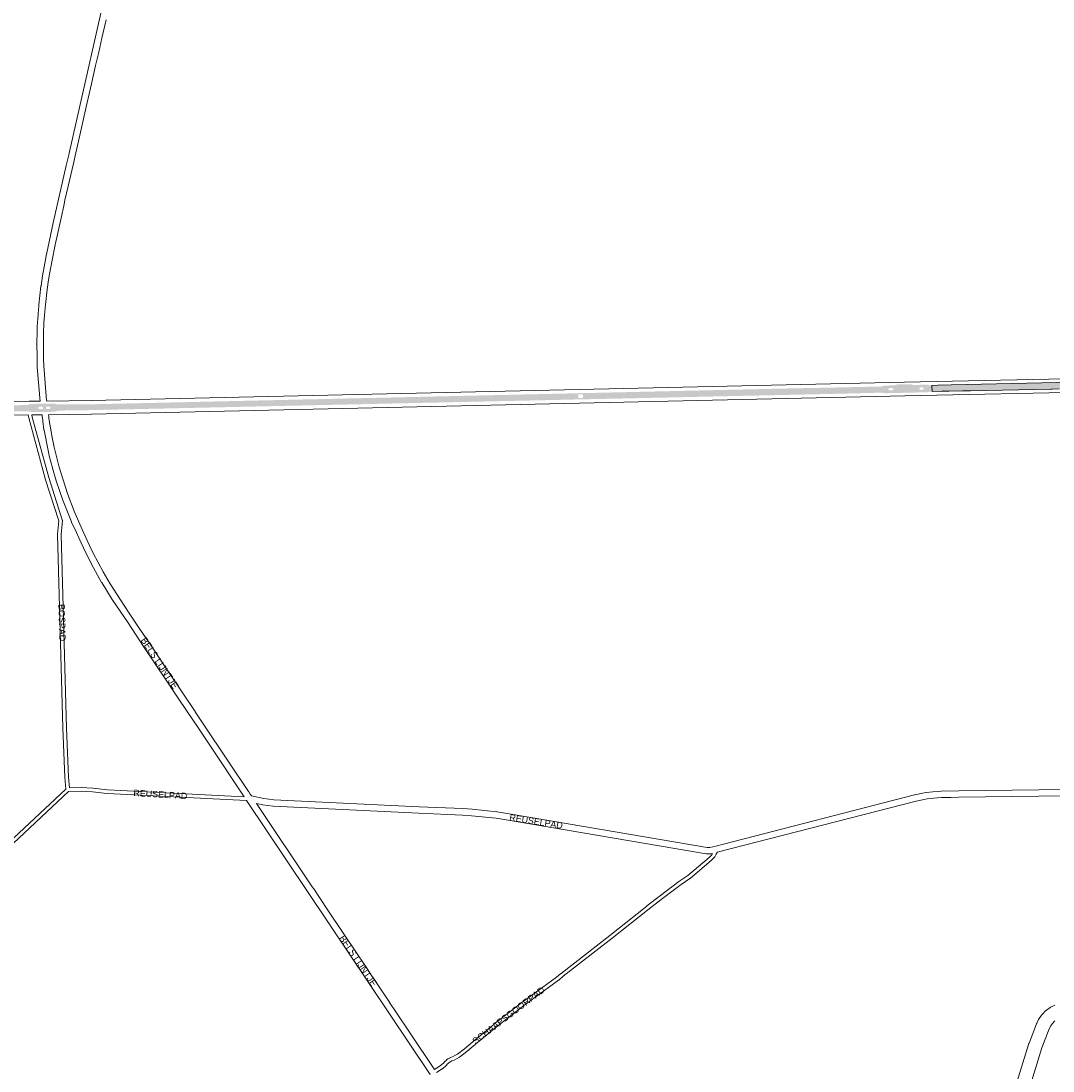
# Paper-space layout 'Layout1' of a CAD drawing. Header units: metres. Extents: x 123097 to 144122, y 392739 to 407589.
# Tile 109 of 256: x 129557 to 130691, y 395381 to 396534. Entities that reach past the tile are written whole.
import ezdxf
from ezdxf.enums import TextEntityAlignment as Align

# ---------------------------------------------------------------- set-up
doc = ezdxf.new("R2010")
doc.units = ezdxf.units.M
doc.header["$MEASUREMENT"] = 0
for name, color, linetype, lineweight in [('gs-anno-wegen algemeen tekst', 7, 'Continuous', 0), ('gs-knt-aanvullende hoofdweg', 7, 'Continuous', 0), ('gs-knt-fietspaden', 7, 'Continuous', 0), ('gs-knt-paden', 7, 'Continuous', 0), ('gs-vlk-plantopografie wegen algemeen', 7, 'Continuous', 0), ('ir-ARC-asfalt-hoofdwegen-te inspecteren', 5, 'Continuous', 0)]:
    doc.layers.add(name, color=color, linetype=linetype, lineweight=lineweight)
doc.styles.add('Style-Arial', font='arial.ttf')

psp = doc.layouts.get("Layout1")

# ---------------------------------------------------------------- hatches: boundary and pattern name
at = {"layer": 'ir-ARC-asfalt-hoofdwegen-te inspecteren', "linetype": 'Continuous', "lineweight": 13}
psp.add_hatch(color=5, dxfattribs=at).paths.add_polyline_path([(130939.672, 396139.997), (130939.532, 396143.331), (130911.411, 396142.085), (130906.227, 396141.698), (130906.045, 396141.684), (130904.233, 396141.549), (130894.085, 396141.337), (130837.3, 396140.15), (130786.36, 396138.98), (130777.82, 396138.84), (130578.822, 396134.433), (130563.906, 396134.132), (130557.496, 396133.913), (130557.68, 396127.244), (130568.596, 396127.471), (130576.497, 396127.613), (130591.295, 396127.878), (130591.32, 396127.879), (130599.367, 396128.069), (130599.842, 396128.08), (130688.07, 396129.965), (130689.551, 396129.997), (130697.27, 396130.164), (130699.664, 396130.216), (130735.881, 396130.97), (130736.48, 396130.985), (130744.298, 396131.181), (130744.61, 396131.193), (130754.698, 396131.585), (130775.711, 396132.093), (130781.236, 396132.254), (130788.898, 396132.427), (130789.62, 396132.443), (130790.843, 396132.418), (130832.139, 396133.303), (130840.972, 396133.492), (130898.815, 396134.795), (130902.778, 396134.822), (130908.963, 396134.865), (130939.725, 396134.746), (130939.718, 396137.972), (130939.209, 396137.974), (130938.493, 396138.247), (130938.176, 396138.945), (130938.443, 396139.663), (130939.139, 396139.985)], flags=0)
h = psp.add_hatch(color=5, dxfattribs=at)
h.paths.add_polyline_path([(129599.147, 396106.171), (129598.943, 396112.98), (129636.199, 396113.248), (129644.576, 396113.439), (129963.501, 396120.682), (129992.684, 396121.345), (130003.239, 396121.585), (130148.325, 396124.88), (130169.49, 396125.361), (130169.486, 396125.52), (130173.49, 396125.637), (130173.494, 396125.452), (130307.086, 396128.486), (130316.708, 396128.705), (130340.414, 396129.243), (130349.053, 396129.439), (130395.211, 396130.488), (130430.694, 396131.215), (130459.566, 396131.806), (130500.19, 396132.718), (130500.293, 396125.962), (130494.258, 396125.815), (130492.157, 396125.744), (130471.604, 396125.223), (130452.45, 396124.73), (130444.653, 396124.56), (130341.78, 396122.311), (130334.672, 396122.156), (130301.281, 396121.426), (130293.666, 396121.26), (130229.646, 396119.861), (130222.62, 396119.707), (130184.148, 396118.866), (130173.619, 396118.713), (130169.62, 396118.627), (130161.136, 396118.368), (130141.107, 396117.925), (130133.697, 396117.764), (130080.246, 396116.595), (130072.193, 396116.419), (130062.83, 396116.214), (129997.148, 396114.779), (129990.491, 396114.633), (129897.137, 396112.593), (129889.344, 396112.423), (129823.002, 396110.973), (129816.003, 396110.819), (129756.134, 396109.511), (129747.32, 396109.318), (129646.972, 396107.125), (129615.066, 396106.428), (129610.282, 396106.436), (129605.383, 396106.404)])
h.paths.add_polyline_path([(130168.947, 396120.093), (130168.998, 396124.016), (130174.053, 396124.114), (130174.104, 396120.111)], flags=16)
at = {"layer": 'ir-ARC-asfalt-hoofdwegen-te inspecteren', "linetype": 'Continuous', "lineweight": 13, "extrusion": (0, 0, -1)}
h = psp.add_hatch(color=5, dxfattribs=at)
h.paths.add_polyline_path([(-130505.61, 396125.37), (-130516.589, 396125.516), (-130523.507, 396125.749), (-130539.082, 396126.157), (-130553.038, 396126.482), (-130553.785, 396126.533), (-130555.178, 396127.071), (-130557.68, 396127.244), (-130557.496, 396133.913), (-130556.105, 396133.947), (-130555.3, 396134.035), (-130552.57, 396134.649), (-130551.805, 396134.767), (-130537.053, 396134.435), (-130535.438, 396134.65), (-130533.946, 396135.303), (-130519.18, 396134.98), (-130517.721, 396134.269), (-130516.121, 396133.998), (-130506.077, 396133.75), (-130505.321, 396133.702), (-130504.593, 396133.493), (-130502.671, 396133.063), (-130502.305, 396132.88), (-130501.916, 396132.764), (-130501.347, 396132.731), (-130500.19, 396132.718), (-130500.293, 396125.962), (-130502.937, 396125.843)])
h.paths.add_polyline_path([(-130510.598, 396128.374), (-130514.142, 396128.46), (-130514.847, 396128.775), (-130515.135, 396129.491), (-130515.113, 396129.997), (-130514.817, 396130.706), (-130514.105, 396130.993), (-130510.579, 396130.889), (-130509.866, 396130.585), (-130509.581, 396129.865), (-130509.587, 396129.373), (-130509.882, 396128.66)], flags=16)
h.paths.add_polyline_path([(-130544.833, 396129.145), (-130547.403, 396129.209), (-130548.097, 396129.508), (-130548.382, 396130.207), (-130548.371, 396130.717), (-130548.069, 396131.42), (-130547.358, 396131.7), (-130544.782, 396131.656), (-130544.091, 396131.34), (-130543.815, 396130.632), (-130543.814, 396130.133), (-130544.112, 396129.42)], flags=16)
h = psp.add_hatch(color=5, dxfattribs=at)
h.paths.add_polyline_path([(-129569.207, 396104.623), (-129579.234, 396104.714), (-129581.456, 396104.752), (-129584.724, 396104.808), (-129587.333, 396104.853), (-129594.046, 396105.03), (-129596.169, 396105.872), (-129596.75, 396106.019), (-129599.147, 396106.171), (-129598.943, 396112.98), (-129596.408, 396113.101), (-129595.218, 396113.426), (-129593.756, 396114.018), (-129584.171, 396113.935), (-129580.152, 396113.858), (-129567.652, 396113.591), (-129566.606, 396113.484), (-129565.925, 396113.323), (-129565.496, 396113.137), (-129564.436, 396112.611), (-129563.271, 396112.408), (-129562.263, 396112.4), (-129562.395, 396105.531), (-129563.344, 396105.548), (-129564.186, 396105.48)])
h.paths.add_polyline_path([(-129585.272, 396108.078), (-129587.976, 396108.11), (-129588.678, 396108.406), (-129588.973, 396109.108), (-129588.957, 396109.604), (-129588.677, 396110.319), (-129587.966, 396110.608), (-129585.257, 396110.541), (-129584.563, 396110.244), (-129584.27, 396109.548), (-129584.273, 396109.054), (-129584.547, 396108.336)], flags=16)
h.paths.add_polyline_path([(-129576.865, 396107.964), (-129579.87, 396108), (-129580.567, 396108.314), (-129580.85, 396109.023), (-129580.845, 396109.529), (-129580.534, 396110.235), (-129579.816, 396110.519), (-129576.834, 396110.463), (-129576.143, 396110.145), (-129575.852, 396109.443), (-129575.852, 396108.955), (-129576.153, 396108.249)], flags=16)
at = {"layer": 'ir-ARC-asfalt-hoofdwegen-te inspecteren', "linetype": 'Continuous', "lineweight": 13}
h = psp.add_hatch(color=5, dxfattribs=at)
h.paths.add_polyline_path([(128652.886, 396012.712), (128649.41, 396018.805), (128657.47, 396023.07), (128681.48, 396036.96), (128725.43, 396064.42), (128732.968, 396068.325), (128745.04, 396074.58), (128748.546, 396076.123), (128757.31, 396079.98), (128771.54, 396084.81), (128790.75, 396089.58), (128800.43, 396091.3), (128811.65, 396092.7), (128822.4, 396093.46), (128880.01, 396094.59), (128892.7, 396094.93), (128947.55, 396096), (129026.93, 396099.02), (129036.11, 396099.5), (129117.35, 396103.33), (129143.436, 396103.908), (129143.425, 396104.402), (129147.435, 396104.491), (129147.446, 396103.997), (129317.66, 396107.77), (129325.67, 396107.95), (129385.23, 396109.27), (129393.28, 396109.44), (129447.071, 396110.64), (129454.467, 396110.802), (129554.463, 396112.236), (129560.457, 396112.386), (129562.263, 396112.4), (129562.395, 396105.531), (129555.538, 396105.406), (129553.848, 396105.399), (129533.156, 396105.089), (129532.827, 396105.086), (129525.493, 396105.023), (129504.42, 396104.83), (129437.346, 396103.395), (129431.073, 396103.261), (129368.201, 396101.917), (129342.045, 396101.358), (129335.309, 396101.214), (129244.141, 396099.33), (129236.824, 396099.181), (129187.123, 396098.168), (129180.382, 396098.03), (129147.838, 396097.538), (129143.603, 396097.484), (129117.15, 396096.74), (129075.766, 396094.932), (129069.705, 396094.668), (129053.105, 396093.942), (129045.357, 396093.604), (129030.665, 396092.962), (129026.476, 396092.779), (128991.41, 396091.247), (128984.395, 396090.94), (128947.3, 396089.32), (128934.612, 396088.964), (128928.87, 396088.803), (128885.494, 396087.587), (128883.016, 396087.517), (128861.284, 396086.907), (128853.599, 396086.692), (128823.23, 396085.84), (128812.4, 396085.08), (128801.57, 396083.73), (128792.34, 396082.09), (128773.7, 396077.46), (128760.08, 396072.84), (128758.21, 396072.017), (128752.3, 396069.416), (128748.13, 396067.58), (128743.391, 396065.124), (128738.179, 396062.422), (128733.81, 396060.157), (128729.32, 396057.83), (128728.002, 396057.032), (128684.97, 396030.98), (128668.64, 396021.46), (128657.231, 396015.016)])
h.paths.add_polyline_path([(129143.005, 396098.918), (129142.953, 396102.933), (129148.005, 396103.09), (129148.08, 396099.123)], flags=16)

# ---------------------------------------------------------------- linework, layer by layer
at = {"layer": 'gs-knt-aanvullende hoofdweg', "color": 7, "linetype": 'Continuous', "flags": 128}
for points in [[(129584.913, 396116.783), (129633.649, 396117.525), (130527.251, 396137.59), (130527.269, 396137.59), (130738.81, 396141.834), (130902.054, 396145.591), (130938.058, 396146.402)], [(130739.123, 396126.818), (130527.58, 396122.574), (129633.959, 396102.508), (129633.904, 396102.507), (129586.886, 396101.791)], [(129038.931, 396104.016), (129062.472, 396105.099), (129110.829, 396107.201), (129110.855, 396107.203), (129110.863, 396107.203), (129110.9, 396107.204), (129142.69, 396108.43), (129142.842, 396108.435), (129194.061, 396109.367), (129394.407, 396113.409), (129547.053, 396116.4), (129547.165, 396116.401), (129565.475, 396116.488), (129577.8, 396116.675)], [(129564.656, 396101.464), (129547.292, 396101.381)], [(129579.788, 396101.683), (129568.714, 396101.515)], [(130649.385, 395363.599), (130664.075, 395410.709), (130664.153, 395410.944), (130664.239, 395411.177), (130672.487, 395432.549), (130672.619, 395432.87), (130672.766, 395433.184), (130674.731, 395437.143), (130674.863, 395437.396), (130674.91, 395437.479), (130674.933, 395437.521), (130674.957, 395437.562), (130675.004, 395437.645), (130675.155, 395437.887), (130676.487, 395439.943), (130676.66, 395440.198), (130676.843, 395440.446), (130678.339, 395442.386), (130678.531, 395442.625), (130678.598, 395442.702), (130678.63, 395442.741), (130678.664, 395442.778), (130678.732, 395442.855), (130678.943, 395443.077), (130682.383, 395446.56), (130682.603, 395446.774), (130682.678, 395446.843), (130682.831, 395446.979), (130682.934, 395447.064), (130682.988, 395447.109), (130683.021, 395447.136), (130683.068, 395447.174), (130683.312, 395447.359), (130687.272, 395450.236), (130687.523, 395450.411), (130687.609, 395450.467), (130687.781, 395450.575), (130687.957, 395450.679), (130688.046, 395450.729), (130688.317, 395450.872), (130692.692, 395453.068)], [(130692.637, 395435.568), (130689.952, 395432.85), (130688.925, 395431.518), (130687.994, 395430.081), (130686.374, 395426.817), (130678.341, 395406.001), (130665.668, 395365.359)]]:
    psp.add_lwpolyline(points, dxfattribs=at)
at = {"layer": 'gs-knt-fietspaden', "color": 7, "linetype": 'Continuous', "flags": 128}
for points in [[(129575.741, 396215.892), (129576.28, 396222.494), (129576.291, 396222.61), (129578.655, 396243.163), (129578.672, 396243.29), (129580.36, 396254.389), (129580.38, 396254.504), (129584.064, 396274.269), (129584.077, 396274.336), (129587.703, 396291.897), (129592.116, 396312.506), (129592.125, 396312.547), (129606.377, 396375.425), (129609.441, 396388.919), (129609.461, 396389.009), (129641.035, 396528.265), (129641.036, 396528.268), (129685.588, 396724.376)], [(129650.102, 396535.731), (129645.505, 396515.516), (129642.067, 396500.143), (129638.692, 396485.325), (129634.113, 396465.335), (129628.377, 396440.051), (129624.666, 396423.551), (129620.543, 396405.454), (129616.169, 396386.33), (129614.28, 396377.971), (129611.4, 396365.496), (129608.558, 396352.983), (129605.007, 396337.466), (129603.772, 396331.458), (129603.753, 396331.369), (129601.035, 396319.697), (129596.736, 396299.759), (129594.392, 396288.545), (129590.974, 396271.399), (129588.023, 396256.345), (129586.95, 396249.941), (129585.496, 396239.222), (129583.478, 396222.676), (129582.733, 396215.254)], [(129574.503, 396190.877), (129574.507, 396198.461), (129574.509, 396198.568), (129574.514, 396198.674), (129575.053, 396207.439), (129575.058, 396207.509), (129575.377, 396211.429)], [(129575.377, 396211.429), (129575.515, 396213.612), (129575.526, 396213.742), (129575.741, 396215.892)], [(129582.379, 396210.922), (129581.878, 396202.96), (129581.523, 396190.776)], [(129582.733, 396215.254), (129582.379, 396210.922)], [(129574.489, 396163.155), (129574.248, 396182.009), (129574.25, 396182.156), (129574.503, 396190.877)], [(129581.523, 396190.776), (129581.509, 396163.199)], [(129577.8, 396116.675), (129577.358, 396119.963), (129577.348, 396120.049), (129577.339, 396120.136), (129574.496, 396153.984), (129574.487, 396154.132), (129574.484, 396154.28), (129574.489, 396163.155)], [(129581.509, 396163.199), (129581.607, 396155.495), (129584.296, 396122.094), (129584.426, 396120.578), (129584.913, 396116.783)], [(129580.72, 396094.704), (129580.571, 396095.69), (129580.562, 396095.76), (129580.04, 396099.756), (129579.788, 396101.683)], [(129586.886, 396101.791), (129587.189, 396099.543), (129587.193, 396099.512), (129587.335, 396098.46), (129587.339, 396098.425), (129587.72, 396095.368)], [(129617.603, 395972.251), (129612.272, 395983.817), (129612.264, 395983.833), (129612.262, 395983.837), (129612.226, 395983.92), (129612.189, 395984.007), (129602.756, 396007.686), (129602.725, 396007.769), (129602.695, 396007.853), (129595.502, 396028.964), (129595.452, 396029.122), (129591.393, 396043.171), (129591.373, 396043.243), (129587.803, 396056.668), (129587.779, 396056.764), (129587.758, 396056.86), (129581.953, 396084.958), (129581.927, 396085.095), (129581.907, 396085.233), (129580.72, 396094.704)], [(129587.72, 396095.368), (129588.936, 396087.324), (129590.847, 396076.848), (129593.099, 396066.116), (129598.656, 396044.034), (129602.515, 396031.308), (129608.304, 396013.935), (129615.197, 395995.663), (129623.827, 395975.55)], [(129801.921, 395682.019), (129764.051, 395738.659), (129751.608, 395757.181), (129739.259, 395775.568), (129739.255, 395775.575), (129728.77, 395791.267), (129716.125, 395810.191), (129691.399, 395847.197), (129691.397, 395847.2), (129674.258, 395872.897), (129657.031, 395898.741), (129656.975, 395898.826), (129645.361, 395917.39), (129645.316, 395917.466), (129645.271, 395917.543), (129634.091, 395937.599), (129634.019, 395937.737), (129628.228, 395949.302), (129628.183, 395949.397), (129628.181, 395949.4), (129625.339, 395955.53)], [(129631.91, 395958.065), (129635.985, 395949.583), (129646.867, 395929.116), (129654.677, 395916.095), (129661.812, 395904.62), (129674.902, 395884.825), (129685.734, 395868.475), (129699.885, 395847.531), (129699.909, 395847.496), (129708.317, 395834.726), (129720.152, 395816.87), (129748.001, 395775.468), (129748.016, 395775.446), (129755.417, 395764.264), (129785.157, 395720.045), (129806.786, 395687.571), (129806.849, 395687.473), (129808.451, 395684.886)], [(129834.378, 395678.518), (129994.001, 395670.837), (130042.009, 395668.918), (130042.132, 395668.911), (130052.269, 395668.15), (130052.366, 395668.142), (130079.551, 395665.341), (130079.654, 395665.328), (130079.756, 395665.313), (130123.442, 395658.186), (130123.471, 395658.181), (130310.513, 395626.09), (130312.124, 395626.09), (130313.548, 395626.296), (130320.039, 395627.735), (130320.043, 395627.736), (130328.599, 395629.957), (130328.607, 395629.959), (130538.484, 395683.907), (130538.57, 395683.927), (130538.657, 395683.946), (130547.449, 395685.738), (130550.858, 395686.494), (130551.007, 395686.523), (130551.156, 395686.547), (130558.375, 395687.502), (130558.505, 395687.516), (130558.51, 395687.517), (130558.636, 395687.526), (130558.644, 395687.527), (130565.212, 395687.899), (130565.242, 395687.901), (130567.605, 395688.015), (130567.627, 395688.016), (130567.717, 395688.019), (130567.726, 395688.019), (130586.987, 395688.454), (130586.998, 395688.454), (130587.033, 395688.455), (130968.571, 395693.194)], [(131003.383, 395686.395), (130998.768, 395686.218), (130998.638, 395686.215), (130968.639, 395686.174), (130587.144, 395681.436), (130587.139, 395681.436), (130578.237, 395681.208), (130578.217, 395681.208), (130567.93, 395681.002), (130567.916, 395681.002), (130559.165, 395680.525), (130559.161, 395680.525), (130552.228, 395679.607), (130548.939, 395678.878), (130548.88, 395678.866), (130540.146, 395677.085), (130321.742, 395620.925), (130321.734, 395620.923), (130321.62, 395620.895), (130321.443, 395620.856)], [(130006.259, 395376.75), (129804.604, 395677.771), (129804.546, 395677.861)], [(130316.412, 395619.741), (130314.94, 395619.414), (130314.812, 395619.388), (130314.683, 395619.367), (130312.88, 395619.106), (130312.713, 395619.086), (130312.545, 395619.074), (130312.377, 395619.07), (130310.214, 395619.07), (130310.065, 395619.074), (130310.015, 395619.076), (130309.916, 395619.084), (130309.817, 395619.093), (130309.768, 395619.099), (130309.621, 395619.121), (130122.298, 395651.26), (130078.728, 395658.368), (130051.695, 395661.154), (130041.668, 395661.906), (129993.707, 395663.823), (129993.678, 395663.824), (129833.869, 395671.515), (129833.701, 395671.527), (129833.535, 395671.547), (129822.476, 395673.15), (129822.383, 395673.166), (129822.29, 395673.182), (129815.348, 395674.575), (129876.573, 395583.109), (129878.242, 395580.617), (129893.007, 395558.577), (129912.458, 395529.512), (129935.749, 395494.71), (129938.066, 395491.244), (129938.097, 395491.198), (129961.57, 395456.131), (129961.671, 395455.981), (129968.557, 395445.697), (129984.367, 395422.135), (130011.006, 395382.28)]]:
    psp.add_lwpolyline(points, dxfattribs=at)
at = {"layer": 'gs-knt-paden', "color": 7, "linetype": 'Continuous', "flags": 128}
for points in [[(129605.916, 395690.369), (129605.008, 395703.404), (129605.005, 395703.454), (129602.59, 395757.294), (129602.589, 395757.33), (129596.927, 395970.294), (129596.926, 395970.363), (129596.928, 395970.432), (129596.932, 395970.501), (129598.073, 395985.319), (129583.282, 396031.479), (129583.256, 396031.565), (129565.159, 396098.231), (129565.14, 396098.306), (129565.125, 396098.381), (129565.112, 396098.457), (129564.656, 396101.464)], [(129568.714, 396101.515), (129569.069, 396099.173), (129587.124, 396032.662), (129602.021, 395986.17), (129602.049, 395986.077), (129602.071, 395985.983), (129602.09, 395985.887), (129602.103, 395985.791), (129602.112, 395985.694), (129602.117, 395985.597), (129602.116, 395985.5), (129602.111, 395985.403), (129600.948, 395970.296), (129606.607, 395757.456), (129609.02, 395703.659), (129609.859, 395691.617)], [(129334.131, 395437.49), (129393.639, 395491.599), (129605.916, 395690.369)], [(129804.546, 395677.861), (129651.531, 395685.577), (129651.473, 395685.58), (129651.415, 395685.586), (129635.239, 395687.343), (129622.777, 395687.947), (129608.805, 395687.567), (129396.376, 395488.655), (129396.354, 395488.635), (129336.809, 395434.491)], [(129609.859, 395691.617), (129622.743, 395691.967), (129622.819, 395691.968), (129622.895, 395691.966), (129635.493, 395691.356), (129635.553, 395691.352), (129635.613, 395691.346), (129651.791, 395689.588)], [(129651.791, 395689.588), (129801.921, 395682.019)], [(130011.006, 395382.28), (130017.138, 395386.252), (130021.093, 395389.616), (130021.987, 395390.683), (130022.037, 395390.74), (130022.09, 395390.796), (130022.144, 395390.849), (130024.015, 395392.627), (130024.072, 395392.679), (130024.132, 395392.729), (130024.193, 395392.777), (130025.767, 395393.957), (130025.831, 395394.003), (130025.896, 395394.046), (130025.963, 395394.087), (130026.031, 395394.125), (130028.088, 395395.215), (130028.158, 395395.25), (130028.229, 395395.283), (130028.302, 395395.313), (130030.937, 395396.336), (130033.398, 395397.493), (130036.218, 395399.146), (130044.03, 395405.115), (130055.688, 395414.959), (130055.71, 395414.977), (130076.295, 395431.877), (130076.326, 395431.902), (130106.8, 395455.908), (130106.856, 395455.951), (130118.94, 395464.8), (130144.973, 395483.641), (130149.943, 395487.858), (130150.008, 395487.911), (130203.56, 395529.623), (130244.246, 395561.91), (130244.264, 395561.925), (130259.197, 395573.489), (130259.223, 395573.509), (130279.509, 395588.693), (130279.588, 395588.749), (130289.277, 395595.296), (130312.692, 395615.293), (130315.548, 395618.134), (130316.412, 395619.741)], [(130321.443, 395620.856), (130320.496, 395618.856), (130320.469, 395618.801), (130320.441, 395618.746), (130318.947, 395615.967), (130318.906, 395615.894), (130318.861, 395615.822), (130318.813, 395615.752), (130318.763, 395615.684), (130318.709, 395615.618), (130318.653, 395615.555), (130318.594, 395615.494), (130315.472, 395612.389), (130315.417, 395612.336), (130315.36, 395612.286), (130291.801, 395592.165), (130291.743, 395592.118), (130291.683, 395592.072), (130291.621, 395592.029), (130281.879, 395585.446), (130261.646, 395570.301), (130246.735, 395558.754), (130206.051, 395526.469), (130206.037, 395526.457), (130152.511, 395484.765), (130147.514, 395480.525), (130147.454, 395480.476), (130147.393, 395480.43), (130121.301, 395461.547), (130109.26, 395452.728), (130078.83, 395428.757), (130058.271, 395411.878), (130046.586, 395402.012), (130046.51, 395401.951), (130038.561, 395395.877), (130038.495, 395395.829), (130038.427, 395395.783), (130038.357, 395395.74), (130035.352, 395393.979), (130035.273, 395393.935), (130035.191, 395393.894), (130032.584, 395392.668), (130032.521, 395392.64), (130032.456, 395392.613), (130029.866, 395391.608), (130028.053, 395390.647), (130026.698, 395389.631), (130024.995, 395388.013), (130024.066, 395386.904), (130024.01, 395386.84), (130023.951, 395386.779), (130023.89, 395386.72), (130023.827, 395386.664), (130019.642, 395383.105), (130019.575, 395383.05), (130019.505, 395382.998), (130019.433, 395382.949), (130013.243, 395378.94)]]:
    psp.add_lwpolyline(points, dxfattribs=at)
at = {"layer": 'gs-vlk-plantopografie wegen algemeen', "color": 7, "linetype": 'Continuous', "flags": 128}
for points in [[(129575.741, 396215.892), (129576.28, 396222.494), (129576.291, 396222.61), (129578.655, 396243.163), (129578.672, 396243.29), (129580.36, 396254.389), (129580.38, 396254.504), (129584.064, 396274.269), (129584.077, 396274.336), (129587.703, 396291.897), (129592.116, 396312.506), (129592.125, 396312.547), (129606.377, 396375.425), (129609.441, 396388.919), (129609.461, 396389.009), (129641.035, 396528.265), (129641.036, 396528.268), (129685.588, 396724.376)], [(129574.503, 396190.877), (129574.507, 396198.461), (129574.509, 396198.568), (129574.514, 396198.674), (129575.053, 396207.439), (129575.058, 396207.509), (129575.377, 396211.429)], [(129582.733, 396215.254), (129582.379, 396210.922)], [(129581.523, 396190.776), (129581.509, 396163.199)], [(129577.8, 396116.675), (129577.358, 396119.963), (129577.348, 396120.049), (129577.339, 396120.136), (129574.496, 396153.984), (129574.487, 396154.132), (129574.484, 396154.28), (129574.489, 396163.155)], [(129586.886, 396101.791), (129587.189, 396099.543), (129587.193, 396099.512), (129587.335, 396098.46), (129587.339, 396098.425), (129587.72, 396095.368)], [(129617.603, 395972.251), (129612.272, 395983.817), (129612.264, 395983.833), (129612.262, 395983.837), (129612.226, 395983.92), (129612.189, 395984.007), (129602.756, 396007.686), (129602.725, 396007.769), (129602.695, 396007.853), (129595.502, 396028.964), (129595.452, 396029.122), (129591.393, 396043.171), (129591.373, 396043.243), (129587.803, 396056.668), (129587.779, 396056.764), (129587.758, 396056.86), (129581.953, 396084.958), (129581.927, 396085.095), (129581.907, 396085.233), (129580.72, 396094.704)], [(129623.827, 395975.55), (129631.91, 395958.065)], [(129623.827, 395975.55), (129631.91, 395958.065)], [(129625.339, 395955.53), (129620.12, 395966.393), (129620.058, 395966.529), (129617.603, 395972.251)], [(129801.921, 395682.019), (129764.051, 395738.659), (129751.608, 395757.181), (129739.259, 395775.568), (129739.255, 395775.575), (129728.77, 395791.267), (129716.125, 395810.191), (129691.399, 395847.197), (129691.397, 395847.2), (129674.258, 395872.897), (129657.031, 395898.741), (129656.975, 395898.826), (129645.361, 395917.39), (129645.316, 395917.466), (129645.271, 395917.543), (129634.091, 395937.599), (129634.019, 395937.737), (129628.228, 395949.302), (129628.183, 395949.397), (129628.181, 395949.4), (129625.339, 395955.53)], [(129834.378, 395678.518), (129994.001, 395670.837), (130042.009, 395668.918), (130042.132, 395668.911), (130052.269, 395668.15), (130052.366, 395668.142), (130079.551, 395665.341), (130079.654, 395665.328), (130079.756, 395665.313), (130123.442, 395658.186), (130123.471, 395658.181), (130310.513, 395626.09), (130312.124, 395626.09), (130313.548, 395626.296), (130320.039, 395627.735), (130320.043, 395627.736), (130328.599, 395629.957), (130328.607, 395629.959), (130538.484, 395683.907), (130538.57, 395683.927), (130538.657, 395683.946), (130547.449, 395685.738), (130550.858, 395686.494), (130551.007, 395686.523), (130551.156, 395686.547), (130558.375, 395687.502), (130558.505, 395687.516), (130558.51, 395687.517), (130558.636, 395687.526), (130558.644, 395687.527), (130565.212, 395687.899), (130565.242, 395687.901), (130567.605, 395688.015), (130567.627, 395688.016), (130567.717, 395688.019), (130567.726, 395688.019), (130586.987, 395688.454), (130586.998, 395688.454), (130587.033, 395688.455), (130968.571, 395693.194)], [(131003.383, 395686.395), (130998.768, 395686.218), (130998.638, 395686.215), (130968.639, 395686.174), (130587.144, 395681.436), (130587.139, 395681.436), (130578.237, 395681.208), (130578.217, 395681.208), (130567.93, 395681.002), (130567.916, 395681.002), (130559.165, 395680.525), (130559.161, 395680.525), (130552.228, 395679.607), (130548.939, 395678.878), (130548.88, 395678.866), (130540.146, 395677.085), (130321.742, 395620.925), (130321.734, 395620.923), (130321.62, 395620.895), (130321.443, 395620.856)], [(129808.451, 395684.886), (129809.814, 395682.844), (129823.577, 395680.084), (129834.372, 395678.519), (129834.375, 395678.519), (129834.378, 395678.518)], [(129808.451, 395684.886), (129809.814, 395682.844), (129823.577, 395680.084), (129834.372, 395678.519), (129834.375, 395678.519), (129834.378, 395678.518)], [(130316.412, 395619.741), (130314.94, 395619.414), (130314.812, 395619.388), (130314.683, 395619.367), (130312.88, 395619.106), (130312.713, 395619.086), (130312.545, 395619.074), (130312.377, 395619.07), (130310.214, 395619.07), (130310.065, 395619.074), (130310.015, 395619.076), (130309.916, 395619.084), (130309.817, 395619.093), (130309.768, 395619.099), (130309.621, 395619.121), (130122.298, 395651.26), (130078.728, 395658.368), (130051.695, 395661.154), (130041.668, 395661.906), (129993.707, 395663.823), (129993.678, 395663.824), (129833.869, 395671.515), (129833.701, 395671.527), (129833.535, 395671.547), (129822.476, 395673.15), (129822.383, 395673.166), (129822.29, 395673.182), (129815.348, 395674.575), (129876.573, 395583.109), (129878.242, 395580.617), (129893.007, 395558.577), (129912.458, 395529.512), (129935.749, 395494.71), (129938.066, 395491.244), (129938.097, 395491.198), (129961.57, 395456.131), (129961.671, 395455.981), (129968.557, 395445.697), (129984.367, 395422.135), (130011.006, 395382.28)]]:
    psp.add_lwpolyline(points, dxfattribs=at)
at = {"layer": 'ir-ARC-asfalt-hoofdwegen-te inspecteren', "color": 5, "linetype": 'Continuous', "lineweight": 13, "flags": 128}
psp.add_lwpolyline([(130777.82, 396138.84), (130578.822, 396134.433), (130563.906, 396134.132), (130557.496, 396133.913), (130557.68, 396127.244), (130568.596, 396127.471), (130576.497, 396127.613), (130591.295, 396127.878), (130591.32, 396127.879), (130599.367, 396128.069), (130599.842, 396128.08), (130688.07, 396129.965), (130689.551, 396129.997), (130697.27, 396130.164)], dxfattribs=at)

# ---------------------------------------------------------------- texts
at = {"layer": 'gs-anno-wegen algemeen tekst', "color": 7, "style": 'Style-Arial'}
for s, rotation, p in [('BOSPAD', 271.465828, (129601.802, 395873.305)), ('REUSELPAD', 356.5659, (129709.78, 395684.527)), ('REUSELPAD', 350.841697, (130122.647, 395654.759)), ('SCHAAPSGOORPAD', 37.383322, (130092.279, 395441.765))]:
    psp.add_text(s, height=7, rotation=rotation, dxfattribs=at).set_placement(p, align=Align.MIDDLE_CENTER)
at = {"layer": 'gs-anno-wegen algemeen tekst', "color": 7, "style": 'Style-Arial', "width": 0.909091}
for rotation, p in [(303.749338, (129709.068, 395828.87)), (304.102686, (129927.183, 395501.646))]:
    psp.add_text('BELS LIJNTJE', height=7.7, rotation=rotation, dxfattribs=at).set_placement(p, align=Align.MIDDLE_CENTER)

doc.saveas('drawing.dxf')
